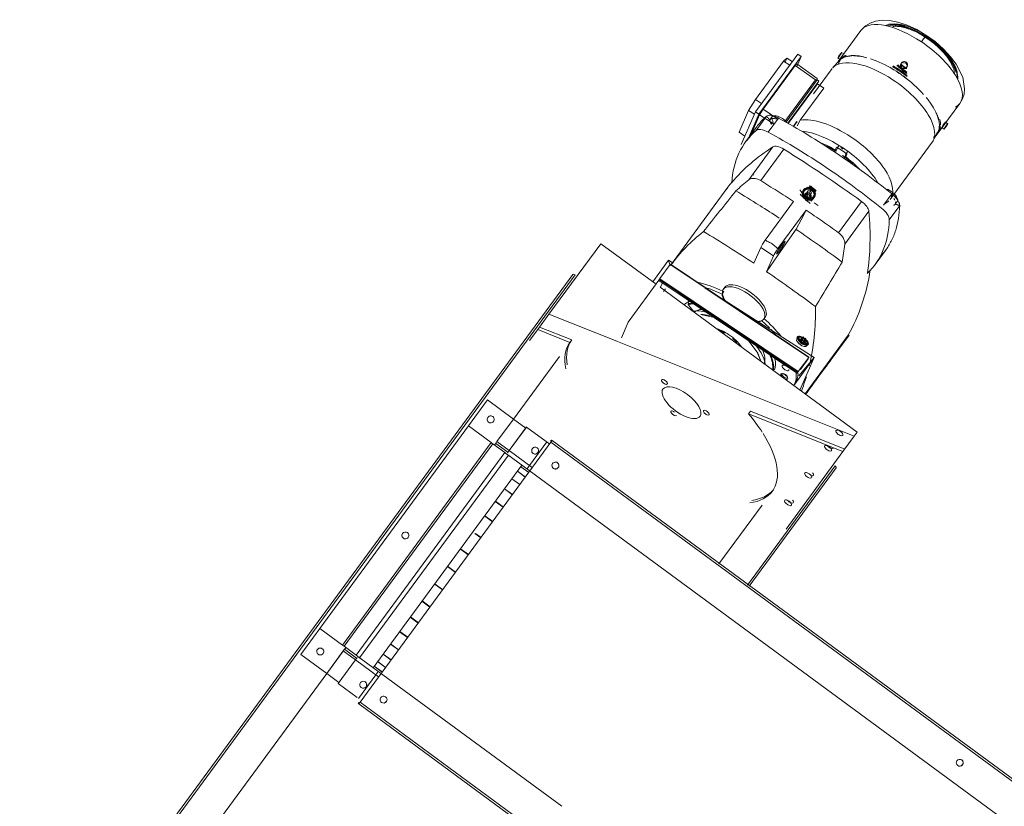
# Model space of a CAD drawing. Header units: metres. Extents: x 135583 to 135939, y 457896 to 458258.
# Tile 216 of 256: x 135762.86 to 135764.28, y 457923.16 to 457924.29. Entities that reach past the tile are written whole.
import ezdxf

# ---------------------------------------------------------------- set-up
doc = ezdxf.new("R2010")
doc.units = ezdxf.units.M
doc.layers.add('NIEUWE INSTALLATIE', color=250, linetype='Continuous', lineweight=0)

msp = doc.modelspace()

# ---------------------------------------------------------------- linework, layer by layer
at = {"layer": 'NIEUWE INSTALLATIE'}
for p, q in [((135764.0698, 457924.2718), (135764.0372, 457924.2275)), ((135763.9186, 457924.1554), (135763.9792, 457924.2379)), ((135763.9792, 457924.2379), (135763.9842, 457924.2346)), ((135764.0455, 457924.2383), (135764.0422, 457924.2404)), ((135763.9186, 457924.173), (135763.9591, 457924.2282)), ((135763.9235, 457924.152), (135763.9842, 457924.2346)), ((135763.9591, 457924.2282), (135763.9639, 457924.2325)), ((135763.9678, 457924.2223), (135763.9591, 457924.2282)), ((135763.9639, 457924.2325), (135763.9614, 457924.2266)), ((135763.9715, 457924.2274), (135763.9639, 457924.2325)), ((135763.9756, 457924.2218), (135763.9781, 457924.2241)), ((135763.9842, 457924.2346), (135763.9779, 457924.2202)), ((135763.9781, 457924.2241), (135764.0069, 457924.2032)), ((135764.0389, 457924.2287), (135764.0297, 457924.2188)), ((135764.037, 457924.2325), (135764.0402, 457924.2304)), ((135764.042, 457924.232), (135764.041, 457924.231)), ((135764.1277, 457924.2251), (135764.127, 457924.2235)), ((135763.9297, 457924.1593), (135763.9756, 457924.2218)), ((135763.9756, 457924.2218), (135764.0046, 457924.2012)), ((135764.0284, 457924.2173), (135764.0021, 457924.1814)), ((135764.1357, 457924.2197), (135764.1364, 457924.2213)), ((135763.9608, 457924.1416), (135764.0046, 457924.2012)), ((135763.9627, 457924.1405), (135764.0072, 457924.2011)), ((135763.9653, 457924.139), (135764.0097, 457924.1993)), ((135763.9656, 457924.1388), (135764.0074, 457924.1957)), ((135764.0046, 457924.2012), (135764.0072, 457924.2011)), ((135764.0072, 457924.2011), (135764.0069, 457924.2032)), ((135764.0072, 457924.2011), (135764.0085, 457924.2002)), ((135764.0074, 457924.1957), (135764.0167, 457924.1895)), ((135764.0085, 457924.2002), (135764.0097, 457924.1994)), ((135764.0097, 457924.1994), (135764.0085, 457924.2002)), ((135764.0167, 457924.1895), (135763.9829, 457924.1435)), ((135763.9089, 457924.1575), (135763.9186, 457924.173)), ((135763.9273, 457924.1672), (135763.9186, 457924.173)), ((135764.1791, 457924.1233), (135764.2117, 457924.1675)), ((135763.8953, 457924.1263), (135763.9089, 457924.1575)), ((135763.8982, 457924.1086), (135763.9186, 457924.1554)), ((135763.9171, 457924.152), (135763.9089, 457924.1575)), ((135763.9186, 457924.1554), (135763.9235, 457924.152)), ((135763.9247, 457924.1513), (135763.9297, 457924.1593)), ((135763.9297, 457924.1593), (135763.9508, 457924.1451)), ((135763.9072, 457924.1145), (135763.9235, 457924.152)), ((135763.9101, 457924.1179), (135763.9247, 457924.1513)), ((135763.9345, 457924.1491), (135763.9196, 457924.1288)), ((135763.9247, 457924.1513), (135763.9456, 457924.138)), ((135763.937, 457924.1263), (135763.9519, 457924.1466)), ((135763.9427, 457924.1486), (135763.9399, 457924.1447)), ((135763.9416, 457924.1378), (135763.9441, 457924.1412)), ((135763.9777, 457924.1412), (135763.973, 457924.1347)), ((135763.9783, 457924.1414), (135763.9732, 457924.1345)), ((135763.9829, 457924.1435), (135763.9784, 457924.1354)), ((135764.1943, 457924.1385), (135764.1911, 457924.1407)), ((135763.9035, 457924.1208), (135763.8953, 457924.1263)), ((135763.9198, 457924.1331), (135763.9049, 457924.1129)), ((135764.1731, 457924.1135), (135764.1798, 457924.1252)), ((135764.1813, 457924.1279), (135764.182, 457924.1292)), ((135764.1858, 457924.1328), (135764.189, 457924.1306)), ((135764.1119, 457924.0299), (135764.172, 457924.1118)), ((135763.9437, 457924.1053), (135763.909, 457924.058)), ((135763.9592, 457924.1019), (135763.9262, 457924.0569)), ((135764.0327, 457924.1), (135764.0349, 457924.1049)), ((135764.034, 457924.0993), (135764.0361, 457924.1041)), ((135764.0361, 457924.1041), (135764.0378, 457924.1064)), ((135764.038, 457924.1029), (135764.0467, 457924.0971)), ((135764.0487, 457924.0957), (135764.0504, 457924.098)), ((135764.0456, 457924.0888), (135764.0498, 457924.0949)), ((135764.0487, 457924.0957), (135764.0466, 457924.0908)), ((135764.0466, 457924.0908), (135764.0471, 457924.0916)), ((135764.0498, 457924.0949), (135764.0476, 457924.09)), ((135763.8793, 457924.0475), (135763.7968, 457923.9352)), ((135763.988, 457924.043), (135763.9875, 457924.0418)), ((135763.9882, 457924.0415), (135763.9879, 457924.0409)), ((135763.9924, 457924.04), (135763.991, 457924.0368)), ((135763.9942, 457924.0425), (135763.9924, 457924.04)), ((135763.9924, 457924.04), (135763.994, 457924.0371)), ((135763.9942, 457924.0425), (135763.9928, 457924.0393)), ((135763.9976, 457924.0421), (135763.9942, 457924.0425)), ((135763.9962, 457924.0389), (135763.9976, 457924.0421)), ((135763.9992, 457924.0392), (135763.9976, 457924.0421)), ((135763.9733, 457924.0269), (135763.9327, 457923.9717)), ((135763.994, 457924.0371), (135763.9925, 457924.0338)), ((135763.994, 457924.0371), (135763.9974, 457924.0367)), ((135763.9974, 457924.0367), (135763.9959, 457924.0334)), ((135763.9974, 457924.0367), (135763.9992, 457924.0392)), ((135763.9992, 457924.0392), (135763.9978, 457924.0359)), ((135763.9988, 457924.028), (135764.0045, 457924.0352)), ((135764.0005, 457924.0324), (135764.0053, 457924.0384)), ((135764.0021, 457924.0347), (135764.0024, 457924.0353)), ((135764.0031, 457924.035), (135764.0036, 457924.0362)), ((135764.0706, 457924.0272), (135764.0376, 457923.9823)), ((135764.1023, 457924.0217), (135764.1142, 457924.0379)), ((135764.1191, 457924.0231), (135764.122, 457924.0269)), ((135763.9509, 457923.9595), (135763.9915, 457924.0147)), ((135764.0466, 457923.9658), (135764.0813, 457924.013)), ((135764.1105, 457924.001), (135764.1254, 457924.0213)), ((135763.6971, 457923.9666), (135763.6228, 457923.8656)), ((135763.7762, 457923.9085), (135763.6971, 457923.9666)), ((135763.9164, 457923.9387), (135763.9263, 457923.9612)), ((135763.9263, 457923.9612), (135763.9445, 457923.949)), ((135764.0901, 457923.9366), (135764.105, 457923.9569)), ((135763.7943, 457923.9431), (135763.7714, 457923.912)), ((135763.7959, 457923.9361), (135763.7943, 457923.9431)), ((135763.8007, 457923.9388), (135763.7943, 457923.9431)), ((135763.9445, 457923.949), (135763.9346, 457923.9265)), ((135763.7964, 457923.9367), (135763.7815, 457923.9165)), ((135763.7964, 457923.9367), (135763.845, 457923.9042)), ((135763.9954, 457923.8041), (135763.7968, 457923.9372)), ((135763.9954, 457923.804), (135763.7968, 457923.9371)), ((135763.6572, 457923.9225), (135762.8643, 457922.8433)), ((135762.8675, 457922.8425), (135763.6604, 457923.9218)), ((135763.7364, 457923.8543), (135763.7819, 457923.9162)), ((135763.7808, 457923.9153), (135763.7803, 457923.9141)), ((135763.7803, 457923.914), (135763.9788, 457923.7809)), ((135763.7803, 457923.914), (135763.9789, 457923.781)), ((135763.7811, 457923.9151), (135763.9794, 457923.7823)), ((135763.7819, 457923.9162), (135763.9801, 457923.7834)), ((135764.0646, 457923.6966), (135763.782, 457923.9042)), ((135763.7824, 457923.9042), (135763.7853, 457923.9107)), ((135763.7897, 457923.9019), (135763.7871, 457923.8983)), ((135763.846, 457923.9035), (135763.995, 457923.8037)), ((135763.8617, 457923.8935), (135763.8479, 457923.9023)), ((135763.8749, 457923.9043), (135763.8727, 457923.9014)), ((135763.8656, 457923.891), (135763.8655, 457923.8911)), ((135764.0028, 457923.8034), (135763.8694, 457923.8886)), ((135763.8714, 457923.895), (135763.8708, 457923.8943)), ((135763.8735, 457923.8979), (135763.8714, 457923.895)), ((135763.6067, 457923.8436), (135763.6228, 457923.8656)), ((135763.6228, 457923.8656), (135763.7223, 457923.8258)), ((135763.8597, 457923.8611), (135763.8405, 457923.8653)), ((135763.9279, 457923.856), (135763.9285, 457923.8568)), ((135763.9308, 457923.8588), (135763.9329, 457923.8617)), ((135763.595, 457923.8277), (135763.6067, 457923.8436)), ((135763.6067, 457923.8436), (135763.6527, 457923.8252)), ((135763.6554, 457923.8288), (135763.6093, 457923.8472)), ((135763.7364, 457923.8543), (135763.7266, 457923.8316)), ((135763.6554, 457923.8288), (135763.6527, 457923.8252)), ((135763.8845, 457923.8289), (135763.8848, 457923.8296)), ((135763.9795, 457923.8322), (135763.9779, 457923.8301)), ((135763.9809, 457923.8329), (135763.9801, 457923.8318)), ((135763.9862, 457923.8327), (135763.9819, 457923.827)), ((135763.9828, 457923.8248), (135763.9871, 457923.8306)), ((135763.9839, 457923.8272), (135763.9881, 457923.833)), ((135763.9857, 457923.8228), (135763.9899, 457923.8286)), ((135763.9867, 457923.8253), (135763.991, 457923.8311)), ((135763.9876, 457923.8231), (135763.9919, 457923.8289)), ((135763.9898, 457923.7516), (135764.0515, 457923.8356)), ((135764.0528, 457923.8358), (135763.9905, 457923.751)), ((135764.0518, 457923.8344), (135764.0499, 457923.8316)), ((135763.7233, 457923.8254), (135764.0603, 457923.6908)), ((135763.9839, 457923.8272), (135763.9819, 457923.827)), ((135763.9819, 457923.827), (135763.9828, 457923.8248)), ((135763.9828, 457923.8248), (135763.9857, 457923.8228)), ((135763.9867, 457923.8253), (135763.9839, 457923.8272)), ((135763.9857, 457923.8228), (135763.9876, 457923.8231)), ((135763.9876, 457923.8231), (135763.9867, 457923.8253)), ((135763.9916, 457923.82), (135763.9932, 457923.8222)), ((135763.9926, 457923.8226), (135763.9934, 457923.8237)), ((135763.5721, 457923.7155), (135763.638, 457923.8051)), ((135763.9214, 457923.8112), (135763.9264, 457923.7985)), ((135763.9735, 457923.7635), (135764.0028, 457923.8034)), ((135763.9801, 457923.7834), (135763.995, 457923.8037)), ((135763.9811, 457923.7771), (135764.0028, 457923.8034)), ((135764.0028, 457923.8034), (135763.9825, 457923.7569)), ((135763.9941, 457923.8016), (135763.9831, 457923.7866)), ((135763.9954, 457923.804), (135763.9948, 457923.8028)), ((135763.9789, 457923.781), (135763.9794, 457923.7823)), ((135763.5075, 457923.7056), (135763.5349, 457923.7428)), ((135763.5349, 457923.7428), (135763.5721, 457923.7155)), ((135763.5483, 457923.6831), (135763.5721, 457923.7155)), ((135763.5721, 457923.7155), (135763.5483, 457923.6831)), ((135763.5721, 457923.7155), (135763.5896, 457923.7026)), ((135763.9088, 457923.7229), (135763.9115, 457923.7265)), ((135763.9088, 457923.7229), (135764.0441, 457923.6688)), ((135764.0468, 457923.6725), (135763.9115, 457923.7265)), ((135763.2944, 457923.4155), (135763.5075, 457923.7056)), ((135763.5075, 457923.7056), (135763.5399, 457923.6818)), ((135763.5399, 457923.6818), (135763.5075, 457923.7056)), ((135763.5906, 457923.7041), (135763.5657, 457923.6703)), ((135763.5658, 457923.6702), (135763.5907, 457923.704)), ((135763.5907, 457923.704), (135763.6239, 457923.6796)), ((135764.0603, 457923.6908), (135764.0441, 457923.6688)), ((135764.0646, 457923.6966), (135764.0603, 457923.6908)), ((135763.3268, 457923.3917), (135763.5399, 457923.6818)), ((135763.5423, 457923.68), (135763.3292, 457923.3899)), ((135763.6255, 457923.6822), (135763.352, 457923.3099)), ((135763.352, 457923.3098), (135763.6256, 457923.6821)), ((135763.5423, 457923.68), (135763.5416, 457923.6805)), ((135763.5423, 457923.68), (135763.5596, 457923.6673)), ((135763.547, 457923.6813), (135763.5448, 457923.6782)), ((135763.5465, 457923.6806), (135763.5483, 457923.6831)), ((135763.5638, 457923.668), (135763.5465, 457923.6806)), ((135763.5483, 457923.6831), (135763.5658, 457923.6702)), ((135763.6197, 457923.6827), (135763.5948, 457923.6489)), ((135763.6263, 457923.6853), (135763.6252, 457923.6837)), ((135764.8247, 457922.8012), (135763.6256, 457923.6821)), ((135763.6272, 457923.6846), (135763.6263, 457923.6853)), ((135764.8264, 457922.8037), (135763.6272, 457923.6846)), ((135763.3465, 457923.3772), (135763.5596, 457923.6673)), ((135763.5647, 457923.6636), (135763.3515, 457923.3735)), ((135763.562, 457923.6655), (135763.8542, 457923.4509)), ((135763.564, 457923.6678), (135763.5638, 457923.668)), ((135763.5658, 457923.6702), (135763.5989, 457923.6459)), ((135764.0441, 457923.6688), (135763.9625, 457923.5577)), ((135763.584, 457923.6494), (135763.3709, 457923.3593)), ((135763.5937, 457923.6388), (135763.5823, 457923.6471)), ((135763.5938, 457923.6388), (135763.5824, 457923.6472)), ((135763.9074, 457923.4777), (135764.0327, 457923.6483)), ((135763.9098, 457923.4759), (135764.0344, 457923.6454)), ((135763.5889, 457923.6322), (135763.5775, 457923.6406)), ((135763.589, 457923.6323), (135763.5776, 457923.6407)), ((135763.581, 457923.6215), (135763.5696, 457923.6298)), ((135763.5812, 457923.6217), (135763.5698, 457923.63)), ((135763.5703, 457923.6069), (135763.559, 457923.6153)), ((135763.5705, 457923.6072), (135763.5592, 457923.6156)), ((135763.5572, 457923.589), (135763.5458, 457923.5974)), ((135763.5574, 457923.5894), (135763.546, 457923.5977)), ((135763.9281, 457923.592), (135763.8663, 457923.5079)), ((135763.542, 457923.5683), (135763.5306, 457923.5767)), ((135763.5422, 457923.5687), (135763.5308, 457923.577)), ((135763.5251, 457923.5454), (135763.5167, 457923.5516)), ((135763.5254, 457923.5458), (135763.5175, 457923.5516)), ((135763.5072, 457923.521), (135763.4958, 457923.5293)), ((135763.5075, 457923.5214), (135763.4961, 457923.5297)), ((135763.4887, 457923.4958), (135763.4773, 457923.5041)), ((135763.489, 457923.4962), (135763.4776, 457923.5045)), ((135763.4705, 457923.471), (135763.4595, 457923.4791)), ((135763.4702, 457923.4706), (135763.4595, 457923.4784)), ((135763.4522, 457923.4462), (135763.4408, 457923.4545)), ((135763.4525, 457923.4466), (135763.4411, 457923.4549)), ((135763.8542, 457923.4509), (135764.7982, 457922.7573)), ((135763.4354, 457923.4233), (135763.424, 457923.4316)), ((135763.4357, 457923.4236), (135763.4243, 457923.432)), ((135763.267, 457923.3782), (135763.2944, 457923.4155)), ((135763.3268, 457923.3917), (135763.2944, 457923.4155)), ((135763.2944, 457923.4155), (135763.3267, 457923.3917)), ((135763.4202, 457923.4026), (135763.4088, 457923.4109)), ((135763.4204, 457923.4029), (135763.4091, 457923.4113)), ((135763.4071, 457923.3847), (135763.3957, 457923.3931)), ((135763.4073, 457923.385), (135763.3959, 457923.3934)), ((135763.3043, 457923.3509), (135763.267, 457923.3782)), ((135763.3043, 457923.3509), (135763.3281, 457923.3833)), ((135763.328, 457923.3832), (135763.3043, 457923.3509)), ((135763.3281, 457923.3833), (135763.3298, 457923.3857)), ((135763.3456, 457923.3704), (135763.3281, 457923.3833)), ((135763.3285, 457923.3904), (135763.3292, 457923.3899)), ((135763.3465, 457923.3772), (135763.3292, 457923.3899)), ((135763.3316, 457923.3881), (135763.3293, 457923.385)), ((135763.3298, 457923.3857), (135763.3471, 457923.373)), ((135763.3965, 457923.3703), (135763.3851, 457923.3786)), ((135763.3966, 457923.3705), (135763.3852, 457923.3788)), ((135763.3455, 457923.3705), (135763.3206, 457923.3366)), ((135763.3207, 457923.3366), (135763.3456, 457923.3704)), ((135763.3787, 457923.3461), (135763.3456, 457923.3704)), ((135763.3471, 457923.373), (135763.3473, 457923.3729)), ((135763.641, 457923.1608), (135763.3489, 457923.3754)), ((135763.3886, 457923.3596), (135763.3772, 457923.368)), ((135763.3887, 457923.3597), (135763.3774, 457923.3681)), ((135762.9039, 457922.8059), (135763.3043, 457923.3509)), ((135763.3218, 457923.338), (135763.3043, 457923.3509)), ((135763.3497, 457923.3152), (135763.3746, 457923.3491)), ((135763.3838, 457923.3531), (135763.3725, 457923.3615)), ((135763.3839, 457923.3532), (135763.3725, 457923.3615)), ((135763.3207, 457923.3366), (135763.3206, 457923.3366)), ((135763.348, 457923.3165), (135763.3207, 457923.3366)), ((135763.3493, 457923.3081), (135763.3504, 457923.3097)), ((135763.3501, 457923.3075), (135763.3493, 457923.3081)), ((135763.3501, 457923.3075), (135764.5493, 457922.4265)), ((135764.5512, 457922.4288), (135763.352, 457923.3098))]:
    msp.add_line(p, q, dxfattribs=at)
at = {"layer": 'NIEUWE INSTALLATIE', "flags": 128}
for points in [[(135764.1643, 457924.2645), (135764.15, 457924.2732), (135764.136, 457924.2797), (135764.1228, 457924.2841), (135764.1108, 457924.2864), (135764.1002, 457924.2868), (135764.0909, 457924.2854), (135764.0829, 457924.2826), (135764.0762, 457924.2784), (135764.0698, 457924.2718)], [(135764.1652, 457924.2636), (135764.1521, 457924.2714), (135764.1395, 457924.277), (135764.1281, 457924.2804), (135764.1185, 457924.2816), (135764.1109, 457924.2809), (135764.1051, 457924.2789)], [(135764.2117, 457924.1676), (135764.2154, 457924.1739), (135764.2176, 457924.1809), (135764.2184, 457924.1886), (135764.2157, 457924.2049), (135764.2063, 457924.2237), (135764.1984, 457924.2343), (135764.1882, 457924.2453), (135764.176, 457924.256), (135764.1643, 457924.2645)], [(135764.2082, 457924.2065), (135764.2076, 457924.2127), (135764.2052, 457924.22), (135764.2008, 457924.2285), (135764.194, 457924.2379), (135764.1848, 457924.2478), (135764.1736, 457924.2575), (135764.1652, 457924.2636)], [(135763.9394, 457924.1437), (135763.9389, 457924.1443), (135763.9383, 457924.1449), (135763.9378, 457924.1455), (135763.9372, 457924.1461), (135763.9367, 457924.1467), (135763.9362, 457924.1473), (135763.9356, 457924.1479), (135763.9351, 457924.1485), (135763.9345, 457924.1491)], [(135764.0378, 457924.1064), (135764.0362, 457924.1032), (135764.0345, 457924.1)], [(135764.0504, 457924.098), (135764.0487, 457924.0948), (135764.0471, 457924.0916)], [(135763.9915, 457924.0147), (135763.9842, 457924.0009), (135763.9769, 457923.9872)], [(135764.124, 457924.0217), (135764.1233, 457924.0219), (135764.1226, 457924.0222), (135764.122, 457924.0224), (135764.1213, 457924.0226), (135764.1206, 457924.0228), (135764.1199, 457924.023), (135764.1193, 457924.0233)], [(135764.1254, 457924.0213), (135764.1247, 457924.0215), (135764.124, 457924.0217)], [(135763.9769, 457923.9872), (135763.9557, 457923.9568), (135763.9346, 457923.9265)], [(135763.8308, 457923.8683), (135763.823, 457923.8782), (135763.8222, 457923.8844)], [(135763.9263, 457923.7985), (135763.9213, 457923.8111), (135763.9079, 457923.8288)], [(135763.5399, 457923.6818), (135763.5416, 457923.6806), (135763.5423, 457923.68)], [(135763.3292, 457923.3899), (135763.3284, 457923.3904), (135763.3268, 457923.3917)]]:
    msp.add_lwpolyline(points, dxfattribs=at)
at = {"layer": 'NIEUWE INSTALLATIE'}
for centre, major_axis, ratio, start_param, end_param in [((135764.1407, 457924.2197), (-0.0709, 0.0521), 0.438371, 4.811036, 6.239032), ((135764.1518, 457924.2348), (-0.0527, 0.0387), 0.438371, 4.811036, 5.989133), ((135764.1524, 457924.2356), (-0.0527, 0.0387), 0.438371, 4.811036, 5.858233), ((135764.1407, 457924.2197), (-0.0709, 0.0521), 0.438371, 3.141644, 4.811036), ((135764.1518, 457924.2348), (-0.0527, 0.0387), 0.438371, 3.632938, 4.811036), ((135764.1524, 457924.2356), (-0.0527, 0.0387), 0.438371, 3.92504, 4.811036), ((135764.0396, 457924.2365), (0.00264, 0.00395), 0.088519, 2.685884, 5.827477), ((135764.0396, 457924.2365), (0.00264, 0.00395), 0.088519, 5.827477, 8.969069), ((135764.1082, 457924.1754), (-0.0709, 0.0521), 0.438371, 5.509167, 6.283185), ((135764.1002, 457924.1645), (-0.0718, 0.0527), 0.438371, 4.811036, 6.239032), ((135764.1082, 457924.1754), (-0.0705, 0.0518), 0.438371, 6.232015, 6.289432), ((135764.1108, 457924.179), (-0.0702, 0.0516), 0.438371, 0.008564, 0.183519), ((135764.11, 457924.1779), (-0.0702, 0.0516), 0.438371, 0, 0.098647), ((135764.1108, 457924.179), (-0.0701, 0.0515), 0.438371, 6.231803, 6.381832), ((135764.11, 457924.1779), (-0.0702, 0.0516), 0.438371, 6.032766, 6.207299), ((135764.1082, 457924.1754), (-0.0705, 0.0518), 0.438371, 5.919833, 6.104633), ((135764.1108, 457924.179), (-0.0701, 0.0515), 0.438371, 6.012233, 6.197032), ((135764.1082, 457924.1754), (-0.0705, 0.0518), 0.438371, 5.791488, 5.905129), ((135764.1082, 457924.1754), (-0.0705, 0.0518), 0.438371, 5.552951, 5.735033), ((135764.1082, 457924.1754), (-0.0705, 0.0518), 0.438371, 5.438105, 5.548136), ((135764.1082, 457924.1754), (-0.0705, 0.0518), 0.438371, 4.896841, 5.365434), ((135764.1321, 457924.2232), (-0.00435, 0.0019), 0.894424, 4.51314, 7.654733), ((135764.1321, 457924.2232), (-0.00435, 0.0019), 0.894424, 1.371548, 4.51314), ((135764.1082, 457924.1754), (-0.0709, 0.0521), 0.438371, 4.811036, 4.985569), ((135764.11, 457924.1779), (-0.0702, 0.0516), 0.438371, 4.811036, 4.956356), ((135764.1108, 457924.179), (-0.0702, 0.0516), 0.438371, 4.811036, 4.952092), ((135764.1108, 457924.179), (-0.0701, 0.0515), 0.438371, 4.718636, 4.903435), ((135764.1082, 457924.1754), (-0.0705, 0.0518), 0.438371, 4.811036, 4.86713), ((135764.1518, 457924.2348), (-0.0527, 0.0387), 0.438371, 1.308528, 1.583472), ((135764.1524, 457924.2356), (-0.0527, 0.0387), 0.438371, 1.320377, 1.572337), ((135764.1082, 457924.1754), (-0.0705, 0.0518), 0.438371, 4.75579, 4.811036), ((135764.1082, 457924.1754), (-0.0709, 0.0521), 0.438371, 4.636503, 4.811036), ((135764.11, 457924.1779), (-0.0702, 0.0516), 0.438371, 4.66554, 4.811036), ((135764.1108, 457924.179), (-0.0702, 0.0516), 0.438371, 4.672657, 4.811036), ((135764.1524, 457924.2356), (-0.0527, 0.0387), 0.438371, 3.414772, 3.763838), ((135764.1002, 457924.1645), (-0.0718, 0.0527), 0.438371, 3.09744, 4.811036), ((135764.1082, 457924.1754), (-0.0705, 0.0518), 0.438371, 4.256637, 4.724367), ((135764.1082, 457924.1754), (-0.0705, 0.0518), 0.438371, 4.074054, 4.184129), ((135764.1082, 457924.1754), (-0.0705, 0.0518), 0.438371, 3.887038, 4.071837), ((135764.1407, 457924.2197), (-0.0709, 0.0521), 0.438371, 2.932326, 3.141599), ((135764.1082, 457924.1754), (-0.0709, 0.0521), 0.438371, 3.065706, 3.880839), ((135764.1082, 457924.1754), (-0.0705, 0.0518), 0.438371, 3.717075, 3.830742), ((135763.9548, 457924.1397), (-0.0121, 0.0089), 0.438371, 4.811036, 7.16723), ((135763.9453, 457923.8913), (-0.4029, 0.296), 0.438371, 4.811036, 5.008385), ((135763.9548, 457924.1397), (-0.0121, 0.0089), 0.438371, 4.418337, 4.811036), ((135764.0401, 457924.0827), (-0.0718, 0.0527), 0.438371, 4.811036, 5.884542), ((135764.1082, 457924.1754), (-0.0705, 0.0518), 0.438371, 3.517439, 3.702238), ((135764.11, 457924.1779), (-0.0702, 0.0516), 0.438371, 3.414772, 3.589305), ((135764.1917, 457924.1346), (0.00264, 0.00395), 0.088519, 5.827477, 8.969069), ((135764.3078, 457923.8168), (-0.4029, 0.296), 0.438371, 6.184483, 6.556898), ((135763.9367, 457924.1151), (-0.0177, 0.013), 0.438371, 5.008385, 6.184483), ((135763.9304, 457923.871), (-0.4029, 0.296), 0.438371, 4.811036, 5.008385), ((135764.0291, 457924.0678), (-0.0701, 0.0515), 0.438371, 4.811036, 5.662039), ((135764.1082, 457924.1754), (-0.0705, 0.0518), 0.438371, 2.96304, 3.19299), ((135764.11, 457924.1779), (-0.0702, 0.0516), 0.438371, 3.065706, 3.240239), ((135764.1108, 457924.179), (-0.0701, 0.0515), 0.438371, 3.05544, 3.240239), ((135764.1108, 457924.179), (-0.0702, 0.0516), 0.438371, 3.065706, 3.341334), ((135764.1082, 457924.1754), (-0.0705, 0.0518), 0.438371, 3.222494, 3.475882), ((135764.1917, 457924.1346), (0.00264, 0.00395), 0.088519, 2.685884, 5.827477), ((135764.0278, 457924.066), (-0.0588, 0.0432), 0.438371, 4.915334, 5.281509), ((135764.0401, 457924.0827), (-0.0718, 0.0527), 0.438371, 3.240239, 4.811036), ((135764.8824, 457923.3016), (-1.0074, 0.7401), 0.438371, 6.114683, 6.254356), ((135763.9572, 457924.0937), (-0.0145, 0.0107), 0.438371, 4.895276, 6.114683), ((135763.8723, 457923.7378), (-0.6447, 0.4737), 0.438371, 4.726796, 4.895276), ((135764.0271, 457924.0651), (-0.0588, 0.0432), 0.438371, 4.907639, 5.134079), ((135764.0271, 457924.0651), (-0.0592, 0.0435), 0.438371, 4.933793, 5.123119), ((135764.0271, 457924.0651), (-0.0689, 0.0506), 0.438371, 4.705577, 4.916494), ((135764.3, 457924.4505), (-0.4408, 0.1924), 0.894424, 1.363634, 1.371535), ((135764.0291, 457924.0678), (-0.0701, 0.0515), 0.438371, 3.938371, 4.811036), ((135763.9453, 457923.8913), (-0.4029, 0.296), 0.438371, 4.613686, 4.811036), ((135764.0273, 457924.0653), (-0.0588, 0.0432), 0.438371, 4.706737, 4.758886), ((135764.0271, 457924.0651), (-0.0588, 0.0432), 0.438371, 4.491905, 4.75527), ((135764.0278, 457924.066), (-0.0588, 0.0432), 0.438371, 4.317537, 4.706737), ((135764.0271, 457924.0651), (-0.0592, 0.0435), 0.438371, 4.498953, 4.688279), ((135763.9304, 457923.871), (-0.4029, 0.296), 0.438371, 4.613686, 4.811036), ((135764.8866, 457923.3074), (-1.0074, 0.7401), 0.438371, 6.266642, 6.283065), ((135763.9213, 457924.0629), (-0.00544, 0.004), 0.438371, 0, 0.622245), ((135764.8866, 457923.3074), (-1.0074, 0.7401), 0.438371, 0, 0.014811), ((135763.8212, 457923.6574), (-0.6604, 0.4852), 0.438371, 4.875082, 4.923676), ((135764.0103, 457924.0421), (-0.0338, 0.0248), 0.438371, 0.971311, 1.556365), ((135763.995, 457924.0378), (-0.00871, 0.0038), 0.894424, 6.083937, 9.22553), ((135763.9958, 457924.0396), (-0.00779, 0.0034), 0.894424, 6.083937, 9.225529), ((135763.995, 457924.0378), (-0.0071, 0.0031), 0.894424, 6.083937, 9.225529), ((135763.9953, 457924.0384), (-0.00779, 0.0034), 0.894424, 6.083937, 9.225529), ((135763.995, 457924.0378), (-0.00871, 0.0038), 0.894424, 3.989542, 6.083937), ((135763.9953, 457924.0384), (-0.0071, 0.0031), 0.894424, 6.083937, 9.225529), ((135763.9953, 457924.0384), (-0.00779, 0.0034), 0.894424, 2.942344, 6.083937), ((135763.995, 457924.0378), (-0.0071, 0.0031), 0.894424, 2.942344, 6.083937), ((135763.9958, 457924.0396), (-0.00779, 0.0034), 0.894424, 2.942344, 6.083937), ((135763.9953, 457924.0384), (-0.0071, 0.0031), 0.894424, 2.942344, 6.083937), ((135763.9939, 457924.0353), (-0.0044, 0.00192), 0.894424, 2.942344, 6.083937), ((135764.0291, 457924.0678), (-0.0701, 0.0515), 0.438371, 1.37676, 1.492781), ((135764.0271, 457924.0651), (-0.0588, 0.0432), 0.438371, 1.348963, 1.521679), ((135764.0271, 457924.0651), (-0.0592, 0.0435), 0.438371, 1.35736, 1.525906), ((135764.0278, 457924.066), (-0.0588, 0.0432), 0.438371, 1.370545, 1.520376), ((135764.1099, 457924.0358), (-0.0121, 0.0089), 0.438371, 4.811036, 5.203735), ((135764.1099, 457924.0358), (-0.0121, 0.0089), 0.438371, 3.141593, 4.811036), ((135764.0071, 457924.0378), (-0.031, 0.0228), 0.438371, 1.042863, 1.566509), ((135763.9928, 457924.0329), (-0.0044, 0.00192), 0.894424, 6.083937, 6.283185), ((135763.9939, 457924.0353), (-0.0044, 0.00192), 0.894424, 6.083937, 9.225529), ((135763.9928, 457924.0329), (-0.0044, 0.00192), 0.894424, 2.942344, 6.083937), ((135763.9928, 457924.0329), (-0.0044, 0.00192), 0.894424, 1.371548, 2.942344), ((135763.995, 457924.0378), (-0.00871, 0.0038), 0.894424, 2.942344, 3.712185), ((135764.0661, 457924.0207), (-0.0145, 0.0107), 0.438371, 3.507389, 4.726796), ((135764.0401, 457924.0827), (-0.0718, 0.0527), 0.438371, 2.891173, 3.065706), ((135763.8212, 457923.6574), (-0.6604, 0.4852), 0.438371, 4.833245, 4.874067), ((135764.0103, 457924.0421), (-0.0338, 0.0248), 0.438371, 1.669443, 1.831536), ((135763.0246, 457924.5462), (-1.0074, 0.7401), 0.438371, 3.367715, 3.507389), ((135764.0918, 457924.0112), (-0.0177, 0.013), 0.438371, 3.437589, 4.613686), ((135763.6872, 457924.2326), (-0.4029, 0.296), 0.438371, 3.065173, 3.437589), ((135764.8042, 457923.1951), (-1.0074, 0.7401), 0.438371, 6.159922, 6.281253), ((135763.7824, 457923.6047), (-0.6447, 0.4737), 0.438371, 4.824786, 4.932394), ((135763.8212, 457923.6574), (-0.6604, 0.4852), 0.438371, 4.698396, 4.797613), ((135763.9316, 457923.9685), (0.00557, 0.00831), 0.088519, 1.238152, 2.685884), ((135763.9551, 457923.961), (0.00612, 0.00914), 0.088519, 4.25668, 7.398273), ((135763.9498, 457923.9563), (0.00557, 0.00831), 0.088519, 1.238152, 2.685884), ((135763.9551, 457923.961), (0.00612, 0.00914), 0.088519, 1.115088, 4.25668), ((135763.7962, 457923.9363), (0.000557, 0.000831), 0.088519, 5.827477, 7.398273), ((135763.0288, 457924.552), (-1.0074, 0.7401), 0.438371, 3.193022, 3.366752), ((135763.6596, 457923.9207), (-0.00242, 0.00178), 0.438371, 4.712389, 6.283185), ((135763.7813, 457923.9161), (0.000557, 0.000831), 0.088519, 1.115088, 2.685884), ((135763.7824, 457923.6047), (-0.6447, 0.4737), 0.438371, 4.689677, 4.797285), ((135763.8824, 457923.8338), (-0.0927, 0.0681), 0.438371, 5.115695, 5.531756), ((135763.8798, 457923.8302), (-0.0927, 0.0681), 0.438371, 5.115695, 5.387739), ((135763.9018, 457923.8801), (-0.029, 0.0213), 0.438371, 2.950194, 6.671877), ((135763.9039, 457923.883), (-0.029, 0.0213), 0.438371, 3.141593, 6.29037), ((135763.9012, 457923.8794), (-0.029, 0.0213), 0.438371, 0.388692, 0.792356), ((135763.9018, 457923.8801), (-0.029, 0.0213), 0.438371, 0.388692, 0.857134), ((135763.8798, 457923.8302), (-0.0645, 0.0474), 0.438371, 5.989133, 6.231644), ((135763.8771, 457923.8266), (-0.0645, 0.0474), 0.438371, 5.805524, 5.989133), ((135763.8771, 457923.8266), (-0.0632, 0.0464), 0.438371, 5.804326, 5.989133), ((135763.8739, 457923.8222), (-0.0564, 0.0414), 0.438371, 5.47437, 5.858233), ((135763.8793, 457923.8295), (-0.0504, 0.037), 0.438371, 5.790725, 6.157433), ((135762.9464, 457924.4397), (-1.0074, 0.7401), 0.438371, 3.323501, 3.462149), ((135763.874, 457923.8223), (-0.0504, 0.037), 0.438371, 5.421041, 5.708634), ((135763.9018, 457923.8801), (-0.029, 0.0213), 0.438371, 2.518162, 2.950194), ((135763.8824, 457923.8338), (-0.0927, 0.0681), 0.438371, 4.184394, 4.506377), ((135763.874, 457923.8223), (-0.0282, 0.0207), 0.438371, 4.811036, 5.334634), ((135763.9012, 457923.8794), (-0.029, 0.0213), 0.438371, 2.587508, 2.950194), ((135763.8798, 457923.8302), (-0.0927, 0.0681), 0.438371, 4.37018, 4.506377), ((135763.8798, 457923.8302), (-0.0927, 0.0681), 0.438371, 4.234332, 4.342857), ((135763.8005, 457923.7223), (-0.1451, 0.1066), 0.438371, 0.001417, 0.424949), ((135763.8758, 457923.8249), (-0.0214, 0.0157), 0.438371, 5.078359, 5.437643), ((135763.8758, 457923.8249), (-0.0201, 0.0148), 0.438371, 5.09483, 5.401679), ((135763.874, 457923.8223), (-0.0282, 0.0207), 0.438371, 4.037893, 4.811036), ((135763.8758, 457923.8249), (-0.0201, 0.0148), 0.438371, 4.170017, 4.527242), ((135763.8758, 457923.8249), (-0.0214, 0.0157), 0.438371, 4.184429, 4.543712), ((135763.9848, 457923.825), (-0.00685, 0.00503), 0.438371, 4.811036, 7.952628), ((135763.9866, 457923.8276), (-0.00766, 0.00562), 0.438371, 4.811036, 7.000593), ((135763.9864, 457923.8272), (-0.00685, 0.00503), 0.438371, 4.811036, 7.952628), ((135763.9872, 457923.8283), (-0.00766, 0.00562), 0.438371, 0, 1.669443), ((135763.9864, 457923.8272), (-0.00625, 0.00459), 0.438371, 4.811036, 7.952628), ((135763.9872, 457923.8283), (-0.00625, 0.00459), 0.438371, 0, 1.669443), ((135763.9848, 457923.825), (-0.00685, 0.00503), 0.438371, 1.669443, 4.811036), ((135763.9864, 457923.8272), (-0.00685, 0.00503), 0.438371, 1.669443, 4.811036), ((135763.9864, 457923.8272), (-0.00625, 0.00459), 0.438371, 1.669443, 4.811036), ((135763.9866, 457923.8276), (-0.00766, 0.00562), 0.438371, 2.598722, 4.811036), ((135763.7978, 457923.7187), (-0.1451, 0.1066), 0.438371, 0.001417, 0.448513), ((135763.8739, 457923.8222), (-0.0564, 0.0414), 0.438371, 3.554399, 4.147506), ((135763.8793, 457923.8295), (-0.0504, 0.037), 0.438371, 3.237808, 3.831346), ((135763.9872, 457923.8283), (-0.00766, 0.00562), 0.438371, 1.669443, 3.141593), ((135763.9872, 457923.8283), (-0.00625, 0.00459), 0.438371, 1.669443, 3.141593), ((135763.8771, 457923.8266), (-0.0632, 0.0464), 0.438371, 3.337505, 3.817514), ((135763.8771, 457923.8266), (-0.0645, 0.0474), 0.438371, 3.349113, 3.816548), ((135763.8798, 457923.8302), (-0.0645, 0.0474), 0.438371, 3.240239, 3.632938), ((135763.9948, 457923.8033), (0.000557, 0.000831), 0.088519, 5.827477, 7.398273), ((135763.9618, 457923.7886), (-0.00484, 0.00355), 0.438371, 4.811036, 7.952628), ((135763.9618, 457923.7886), (-0.00484, 0.00355), 0.438371, 1.669443, 3.679473), ((135763.7883, 457923.7686), (-0.00403, 0.00296), 0.438371, 3.141593, 6.283185), ((135763.96, 457923.7764), (-0.00484, 0.00355), 0.438371, 4.811036, 7.254497), ((135763.9607, 457923.7773), (-0.00386, 0.00284), 0.438371, 4.811036, 7.952628), ((135763.9607, 457923.7773), (-0.00386, 0.00284), 0.438371, 1.669443, 4.811036), ((135763.96, 457923.7764), (-0.00484, 0.00355), 0.438371, 2.018509, 4.811036), ((135763.8798, 457923.8302), (-0.0927, 0.0681), 0.438371, 3.218448, 3.527574), ((135763.8824, 457923.8338), (-0.0927, 0.0681), 0.438371, 3.218448, 3.437609), ((135763.9794, 457923.7818), (0.000557, 0.000831), 0.088519, 2.685885, 3.471282), ((135763.9799, 457923.783), (0.000557, 0.000831), 0.088519, 1.115088, 2.685884), ((135762.9464, 457924.4397), (-1.0074, 0.7401), 0.438371, 3.25727, 3.295403), ((135763.8127, 457923.7389), (-0.0266, 0.0195), 0.438371, 0, 3.141593), ((135763.7883, 457923.7686), (-0.00403, 0.00296), 0.438371, 0, 3.141593), ((135763.8127, 457923.7389), (-0.0266, 0.0195), 0.438371, 3.141593, 6.283185), ((135763.5392, 457923.7149), (-0.00343, -0.00364), 1, 4.834879, 7.976472), ((135763.5392, 457923.7149), (0.00296, 0.00403), 1, 4.712389, 7.853982), ((135763.8015, 457923.7237), (-0.00403, 0.00296), 0.438371, 0, 3.141593), ((135763.8015, 457923.7237), (-0.00403, 0.00296), 0.438371, 4.712389, 6.283185), ((135763.8483, 457923.7245), (-0.00403, 0.00296), 0.438371, 0, 3.141593), ((135763.8483, 457923.7245), (-0.00403, 0.00296), 0.438371, 3.141593, 6.283185), ((135763.7978, 457923.7187), (-0.1451, 0.1066), 0.438371, 3.994869, 4.208189), ((135763.7978, 457923.7187), (-0.1451, 0.1066), 0.438371, 3.141593, 3.979136), ((135764.039, 457923.6956), (-0.00484, 0.00355), 0.438371, 0, 3.141593), ((135764.039, 457923.6956), (-0.00484, 0.00355), 0.438371, 3.141593, 6.283185), ((135763.603, 457923.6702), (0.00296, 0.00403), 0.99863, 1.570796, 4.712389), ((135763.603, 457923.6702), (-0.00296, -0.00403), 0.99863, 1.570802, 4.712394), ((135763.6029, 457923.6703), (0.00296, 0.00403), 0.99863, 4.712389, 6.283185), ((135763.6255, 457923.6822), (0.00178, 0.00242), 0.052336, 4.712389, 6.283185), ((135764.0228, 457923.6736), (-0.00484, 0.00355), 0.438371, 0, 3.141593), ((135764.0228, 457923.6736), (-0.00484, 0.00355), 0.438371, 3.141593, 6.283185), ((135764.0255, 457923.6772), (-0.00484, 0.00355), 0.438371, 1.047198, 3.141593), ((135763.5656, 457923.6704), (-0.00355, -0.00484), 0.052336, 0.785398, 1.570796), ((135763.6029, 457923.6703), (0.00296, 0.00403), 0.99863, 3.141593, 4.712389), ((135763.5946, 457923.6491), (0.00355, 0.00484), 0.052336, 3.141593, 4.712389), ((135763.6321, 457923.6488), (-0.00296, -0.00403), 0.99863, 3.1416, 6.283193), ((135763.632, 457923.6489), (0.00296, 0.00403), 0.99863, 3.158054, 6.283182), ((135763.632, 457923.6489), (-0.00296, -0.00403), 0.99863, 0.01647, 3.141598), ((135763.6321, 457923.6488), (-0.00296, -0.00403), 0.99863, 0.000005, 3.141598), ((135764.0319, 457923.6472), (-0.00242, 0.00178), 0.438371, 3.141593, 4.712389), ((135763.9943, 457923.6348), (-0.00484, 0.00355), 0.438371, 0, 3.141593), ((135763.9943, 457923.6348), (-0.00484, 0.00355), 0.438371, 3.141593, 6.283185), ((135763.9969, 457923.6384), (-0.00484, 0.00355), 0.438371, 2.094395, 3.141593), ((135763.9969, 457923.6384), (-0.00484, 0.00355), 0.438371, 3.141593, 4.18879), ((135763.7978, 457923.7187), (-0.1451, 0.1066), 0.438371, 2.71667, 3.141593), ((135763.8005, 457923.7223), (-0.1451, 0.1066), 0.438371, 2.71667, 3.115749), ((135763.9655, 457923.5955), (-0.00484, 0.00355), 0.438371, 0, 3.141593), ((135763.9655, 457923.5955), (-0.00484, 0.00355), 0.438371, 3.141593, 6.283185), ((135763.9681, 457923.5992), (-0.00484, 0.00355), 0.438371, 1.047198, 3.141593), ((135763.9681, 457923.5992), (-0.00484, 0.00355), 0.438371, 3.141593, 4.18879), ((135763.4171, 457923.5487), (-0.00076, 0.00494), 1, 0.785398, 3.926991), ((135763.4171, 457923.5487), (-0.00464, -0.00187), 1, 2.124371, 5.265963), ((135763.295, 457923.3825), (0.00196, 0.0046), 1, 1.338971, 4.480564), ((135763.295, 457923.3825), (-0.00495, 0.00071), 1, 2.650197, 5.79179), ((135763.3453, 457923.3706), (-0.00355, -0.00484), 0.052336, 1.570796, 2.356195), ((135763.3743, 457923.3493), (0.00355, 0.00484), 0.052336, 4.712389, 6.283185), ((135763.3567, 457923.3349), (-0.00296, -0.00403), 0.99863, 4.712392, 7.853984), ((135763.3567, 457923.3349), (-0.00296, -0.00403), 0.99863, 1.570802, 4.712394), ((135763.3566, 457923.335), (-0.00296, -0.00403), 0.99863, 1.570804, 3.1416), ((135763.3566, 457923.335), (0.00296, 0.00403), 0.99863, 3.14159, 4.712386), ((135763.3519, 457923.3099), (0.00178, 0.00242), 0.052336, 3.141593, 4.712389), ((135763.3858, 457923.3136), (0.00296, 0.00403), 0.99863, 0, 3.141593), ((135763.3857, 457923.3136), (0.00296, 0.00403), 0.99863, 3.141593, 4.712389), ((135763.3857, 457923.3136), (0.00296, 0.00403), 0.99863, 3.141593, 4.712389), ((135763.3858, 457923.3136), (0.00296, 0.00403), 0.99863, 3.141585, 6.283177), ((135764.2115, 457923.2231), (0.00296, 0.00403), 0.99863, 6.283183, 9.424775), ((135764.2113, 457923.2233), (0.00296, 0.00403), 0.99863, 3.182754, 6.283185), ((135764.2114, 457923.2232), (-0.00296, -0.00403), 0.99863, 0.016466, 3.141594), ((135764.2114, 457923.2232), (0.00296, 0.00403), 0.99863, 3.158057, 6.283185), ((135764.2115, 457923.2231), (-0.00296, -0.00403), 0.99863, 0.000003, 3.141595)]:
    msp.add_ellipse(centre, major_axis=major_axis, ratio=ratio, start_param=start_param, end_param=end_param, dxfattribs=at)
for centre in [(135763.5644, 457923.6638), (135763.3513, 457923.3736)]:
    msp.add_ellipse(centre, major_axis=(-0.00484, 0.00355), ratio=0.000001, dxfattribs=at)
for points, knots in [([(135764.1638, 457924.2623), (135764.1608, 457924.2644), (135764.1559, 457924.2674), (135764.1492, 457924.271), (135764.1441, 457924.2734), (135764.1391, 457924.2755), (135764.1344, 457924.2773), (135764.1298, 457924.2787), (135764.1253, 457924.2798), (135764.121, 457924.2806), (135764.1169, 457924.281), (135764.1132, 457924.2811), (135764.1108, 457924.2809), (135764.1097, 457924.2808)], [0, 0, 0, 0, 0.0555556, 0.0833333, 0.1111111, 0.1388889, 0.1666667, 0.1944444, 0.2222222, 0.25, 0.2777778, 0.3055556, 0.3333333, 0.3333333, 0.3333333, 0.3333333]), ([(135764.1639, 457924.2612), (135764.1611, 457924.263), (135764.1574, 457924.2653), (135764.1536, 457924.2674), (135764.1527, 457924.2679)], [0, 0, 0, 0, 0.05555556, 0.07142877, 0.07142877, 0.07142877, 0.07142877]), ([(135764.1638, 457924.2623), (135764.1677, 457924.2597), (135764.1756, 457924.2539), (135764.1848, 457924.2456), (135764.191, 457924.239), (135764.1952, 457924.234), (135764.199, 457924.2289), (135764.2022, 457924.2239), (135764.2048, 457924.2191), (135764.2068, 457924.2144), (135764.2081, 457924.21), (135764.2087, 457924.2062), (135764.2087, 457924.2039), (135764.2086, 457924.2029)], [-1, -1, -1, -1, -0.9305556, -0.8611111, -0.8263889, -0.7916667, -0.7569444, -0.7222222, -0.6875, -0.6527778, -0.6180556, -0.5833333, -0.5555556, -0.5555556, -0.5555556, -0.5555556]), ([(135764.1641, 457924.2624), (135764.1643, 457924.2626), (135764.1645, 457924.2629), (135764.1648, 457924.2632), (135764.165, 457924.2634), (135764.1651, 457924.2636), (135764.1652, 457924.2636), (135764.1652, 457924.2636), (135764.1652, 457924.2635), (135764.1652, 457924.2634), (135764.1651, 457924.2632), (135764.165, 457924.263), (135764.1648, 457924.2627), (135764.1646, 457924.2623), (135764.1643, 457924.2618), (135764.164, 457924.2614), (135764.1639, 457924.2612)], [0, 0, 0, 0, 0.125, 0.1875, 0.25, 0.3125, 0.375, 0.4375, 0.5, 0.5625, 0.625, 0.6875, 0.75, 0.8125, 0.875, 1, 1, 1, 1]), ([(135764.1748, 457924.2531), (135764.1779, 457924.2505), (135764.1826, 457924.2462), (135764.1881, 457924.2404), (135764.1908, 457924.2372), (135764.1922, 457924.2354), (135764.1924, 457924.2352)], [-0.926476, -0.926476, -0.926476, -0.926476, -0.8611111, -0.8263889, -0.7916667, -0.7863167, -0.7863167, -0.7863167, -0.7863167]), ([(135764.1267, 457924.2243), (135764.1285, 457924.2227), (135764.1314, 457924.2201), (135764.1344, 457924.2178), (135764.1356, 457924.217)], [0.89278654, 0.89278654, 0.89278654, 0.89278654, 0.93055556, 0.95402132, 0.95402132, 0.95402132, 0.95402132]), ([(135764.1289, 457924.2182), (135764.1284, 457924.2185), (135764.1278, 457924.219), (135764.1272, 457924.2199), (135764.1269, 457924.2206), (135764.1267, 457924.2214), (135764.1267, 457924.2221), (135764.1268, 457924.2228), (135764.1269, 457924.2233), (135764.127, 457924.2235)], [0, 0, 0, 0, 0.1111111, 0.1666667, 0.2222222, 0.2777778, 0.3333333, 0.3888889, 0.4366215, 0.4366215, 0.4366215, 0.4366215]), ([(135764.1271, 457924.2236), (135764.1272, 457924.2238), (135764.1274, 457924.2242), (135764.1278, 457924.2246), (135764.1279, 457924.2247), (135764.1279, 457924.2248)], [0.4444444, 0.4444444, 0.4444444, 0.4444444, 0.5138889, 0.5486111, 0.5555556, 0.5555556, 0.5555556, 0.5555556]), ([(135764.1933, 457924.2341), (135764.194, 457924.2332), (135764.1957, 457924.2307), (135764.1982, 457924.2269), (135764.2004, 457924.2226), (135764.2022, 457924.2184), (135764.2034, 457924.2145), (135764.2038, 457924.2116), (135764.2039, 457924.2101), (135764.2039, 457924.2097)], [-0.7777778, -0.7777778, -0.7777778, -0.7777778, -0.7569444, -0.7222222, -0.6875, -0.6527778, -0.6180556, -0.5833333, -0.5714535, -0.5714535, -0.5714535, -0.5714535]), ([(135764.1215, 457924.2217), (135764.1237, 457924.2197), (135764.1284, 457924.2156), (135764.1332, 457924.212), (135764.1357, 457924.2102)], [0.88888889, 0.88888889, 0.88888889, 0.88888889, 0.93055556, 0.97560146, 0.97560146, 0.97560146, 0.97560146]), ([(135764.1289, 457924.2182), (135764.1293, 457924.2179), (135764.1303, 457924.2174), (135764.132, 457924.2172), (135764.1336, 457924.2175), (135764.1349, 457924.2183), (135764.1355, 457924.2191), (135764.1357, 457924.2196), (135764.1357, 457924.2197)], [0, 0, 0, 0, 0.1111111, 0.2222222, 0.3333333, 0.4444444, 0.5555556, 0.5633924, 0.5633924, 0.5633924, 0.5633924]), ([(135763.9394, 457924.1437), (135763.9397, 457924.1447), (135763.9412, 457924.1462), (135763.945, 457924.1462), (135763.9478, 457924.1453), (135763.9487, 457924.145)], [0, 0, 0, 0, 0.2857143, 0.5714286, 0.7142857, 0.7142857, 0.7142857, 0.7142857]), ([(135763.909, 457924.058), (135763.9098, 457924.0586), (135763.9115, 457924.0596), (135763.9158, 457924.0605), (135763.921, 457924.0596), (135763.9249, 457924.0577), (135763.9262, 457924.0569)], [0, 0, 0, 0, 0.2, 0.4, 0.8, 1, 1, 1, 1]), ([(135764.1195, 457924.0266), (135764.1196, 457924.0263), (135764.1198, 457924.025), (135764.1196, 457924.0239), (135764.1193, 457924.0233)], [0.7142857, 0.7142857, 0.7142857, 0.7142857, 0.7857143, 1, 1, 1, 1]), ([(135764.0376, 457923.9823), (135764.03, 457923.9878), (135764.0147, 457923.9987), (135763.9992, 457924.0094), (135763.9915, 457924.0147)], [0, 0, 0, 0, 0.5, 1, 1, 1, 1]), ([(135764.1254, 457924.0213), (135764.1252, 457924.0149), (135764.1241, 457924.0026), (135764.1201, 457923.9856), (135764.1138, 457923.9703), (135764.1081, 457923.9611), (135764.105, 457923.9569)], [-1, -1, -1, -1, -0.8, -0.6, -0.4, -0.2068318, -0.2068318, -0.2068318, -0.2068318]), ([(135764.0466, 457923.9658), (135764.0468, 457923.9669), (135764.0467, 457923.9691), (135764.0458, 457923.9723), (135764.0443, 457923.9753), (135764.0418, 457923.9787), (135764.0394, 457923.981), (135764.0376, 457923.9823)], [0, 0, 0, 0, 0.2, 0.4, 0.55, 0.7, 1, 1, 1, 1]), ([(135764.0499, 457923.8316), (135764.0353, 457923.8117), (135764.0154, 457923.7846), (135763.9961, 457923.7583), (135763.9906, 457923.7509)], [-1, -1, -1, -1, -0.5, -0.3010482, -0.3010482, -0.3010482, -0.3010482])]:
    msp.add_open_spline(points, degree=3, knots=knots, dxfattribs=at)
for points in [[(135764.1463, 457924.2711), (135764.1448, 457924.2717), (135764.1419, 457924.273), (135764.1376, 457924.2745), (135764.1336, 457924.2758), (135764.1295, 457924.2768), (135764.1256, 457924.2775), (135764.122, 457924.2779), (135764.1187, 457924.278), (135764.1166, 457924.2778), (135764.1156, 457924.2777)], [(135764.1565, 457924.2557), (135764.1572, 457924.2567), (135764.1586, 457924.2586), (135764.1605, 457924.261), (135764.1621, 457924.2628), (135764.1633, 457924.264), (135764.1641, 457924.2646), (135764.1645, 457924.2645), (135764.1644, 457924.2638), (135764.1641, 457924.2628), (135764.1638, 457924.2623)], [(135764.1639, 457924.2612), (135764.1649, 457924.2605), (135764.166, 457924.2598), (135764.167, 457924.259)], [(135764.1292, 457924.2256), (135764.1295, 457924.2257), (135764.13, 457924.2258), (135764.1305, 457924.2259), (135764.1308, 457924.2259)], [(135764.1324, 457924.2257), (135764.1329, 457924.2256), (135764.1334, 457924.2254), (135764.1339, 457924.2251)], [(135764.136, 457924.221), (135764.1361, 457924.2215), (135764.1359, 457924.2226), (135764.1352, 457924.224), (135764.1344, 457924.2247), (135764.1339, 457924.2251)], [(135763.9137, 457924.1238), (135763.9165, 457924.1286), (135763.9227, 457924.1376), (135763.9303, 457924.1455), (135763.9345, 457924.1491)], [(135763.9345, 457924.1491), (135763.9351, 457924.1496), (135763.9366, 457924.1504), (135763.9396, 457924.1507), (135763.9434, 457924.1502), (135763.9475, 457924.1488), (135763.9504, 457924.1474), (135763.9519, 457924.1466)], [(135763.9416, 457924.1378), (135763.941, 457924.1385), (135763.94, 457924.14), (135763.9393, 457924.1421), (135763.9393, 457924.1432), (135763.9394, 457924.1437)], [(135764.186, 457924.1333), (135764.1859, 457924.1331), (135764.1858, 457924.1328), (135764.1859, 457924.1328), (135764.1864, 457924.1333), (135764.1871, 457924.1342), (135764.188, 457924.1355), (135764.1889, 457924.1368), (135764.1899, 457924.1382), (135764.1906, 457924.1394), (135764.1909, 457924.1399), (135764.191, 457924.1402)], [(135764.191, 457924.1402), (135764.1911, 457924.1404), (135764.1912, 457924.1407), (135764.191, 457924.1407), (135764.1904, 457924.1403), (135764.1897, 457924.1394), (135764.1888, 457924.1381), (135764.1879, 457924.1367), (135764.187, 457924.1353), (135764.1863, 457924.1341), (135764.1861, 457924.1335), (135764.186, 457924.1333)], [(135763.909, 457924.058), (135763.9059, 457924.0555), (135763.8997, 457924.0503), (135763.8936, 457924.045), (135763.8906, 457924.0423)], [(135763.9262, 457924.0569), (135763.9341, 457924.0521), (135763.9498, 457924.0422), (135763.9655, 457924.032), (135763.9733, 457924.0269)], [(135763.8906, 457924.0423), (135763.8829, 457924.0326), (135763.8752, 457924.0228), (135763.8674, 457924.0131)], [(135763.9873, 457924.0434), (135763.9867, 457924.0426), (135763.9859, 457924.0408), (135763.9857, 457924.0378), (135763.9867, 457924.0348), (135763.9887, 457924.0322), (135763.9915, 457924.0303), (135763.9947, 457924.0294), (135763.998, 457924.0295), (135764.0009, 457924.0307), (135764.0024, 457924.0321), (135764.003, 457924.0329)], [(135764.003, 457924.0329), (135764.0036, 457924.0337), (135764.0045, 457924.0355), (135764.0046, 457924.0386), (135764.0036, 457924.0416), (135764.0016, 457924.0442), (135763.9989, 457924.046), (135763.9956, 457924.047), (135763.9923, 457924.0468), (135763.9894, 457924.0456), (135763.9879, 457924.0442), (135763.9873, 457924.0434)], [(135763.9918, 457924.0379), (135763.9917, 457924.0377), (135763.9914, 457924.0373), (135763.9911, 457924.0369), (135763.991, 457924.0368)], [(135763.991, 457924.0368), (135763.9912, 457924.0362), (135763.9917, 457924.0352), (135763.9922, 457924.0343), (135763.9925, 457924.0338)], [(135763.9928, 457924.0393), (135763.9926, 457924.039), (135763.9923, 457924.0386), (135763.992, 457924.0381), (135763.9918, 457924.0379)], [(135763.9925, 457924.0338), (135763.9931, 457924.0337), (135763.9941, 457924.0335), (135763.9953, 457924.0334), (135763.9959, 457924.0334)], [(135763.9962, 457924.0389), (135763.9956, 457924.0389), (135763.9945, 457924.0389), (135763.9933, 457924.0391), (135763.9928, 457924.0393)], [(135763.9959, 457924.0334), (135763.9961, 457924.0336), (135763.9963, 457924.034), (135763.9966, 457924.0344), (135763.9968, 457924.0346)], [(135763.9978, 457924.0359), (135763.9975, 457924.0363), (135763.9969, 457924.0372), (135763.9964, 457924.0383), (135763.9962, 457924.0389)], [(135763.9968, 457924.0346), (135763.997, 457924.0348), (135763.9973, 457924.0352), (135763.9976, 457924.0357), (135763.9978, 457924.0359)], [(135764.1125, 457924.0359), (135764.1134, 457924.0352), (135764.1142, 457924.0344), (135764.115, 457924.0336)], [(135764.1142, 457924.0379), (135764.1155, 457924.0368), (135764.118, 457924.0346), (135764.1212, 457924.031), (135764.1236, 457924.0274), (135764.1251, 457924.0241), (135764.1254, 457924.0222), (135764.1254, 457924.0213)], [(135764.117, 457924.0312), (135764.1176, 457924.0304), (135764.1181, 457924.0296), (135764.1186, 457924.0288)], [(135763.8674, 457924.0131), (135763.8597, 457924.0034), (135763.852, 457923.9936), (135763.8443, 457923.9839)], [(135764.1193, 457924.0233), (135764.119, 457924.0228), (135764.1182, 457924.0222), (135764.1171, 457924.0219), (135764.1164, 457924.0219)], [(135763.9327, 457923.9717), (135763.9343, 457923.9708), (135763.9376, 457923.9691), (135763.9409, 457923.9674), (135763.9425, 457923.9665)], [(135763.9425, 457923.9665), (135763.9439, 457923.9653), (135763.9467, 457923.963), (135763.9495, 457923.9606), (135763.9509, 457923.9595)], [(135764.0431, 457923.9401), (135764.0437, 457923.9444), (135764.045, 457923.9529), (135764.0461, 457923.9615), (135764.0466, 457923.9658)], [(135764.1047, 457923.9564), (135764.1026, 457923.9536), (135764.1003, 457923.951), (135764.0979, 457923.9485)], [(135764.0239, 457923.9083), (135764.0303, 457923.9189), (135764.0367, 457923.9295), (135764.0431, 457923.9401)], [(135764.0046, 457923.8765), (135764.0111, 457923.8871), (135764.0175, 457923.8977), (135764.0239, 457923.9083)], [(135763.9868, 457923.8319), (135763.9869, 457923.8315), (135763.987, 457923.8311), (135763.9871, 457923.8306)], [(135763.9871, 457923.8306), (135763.9873, 457923.8305), (135763.9879, 457923.8302), (135763.9884, 457923.8299), (135763.9886, 457923.8298)]]:
    msp.add_open_spline(points, degree=3, dxfattribs=at)

doc.saveas('drawing.dxf')
